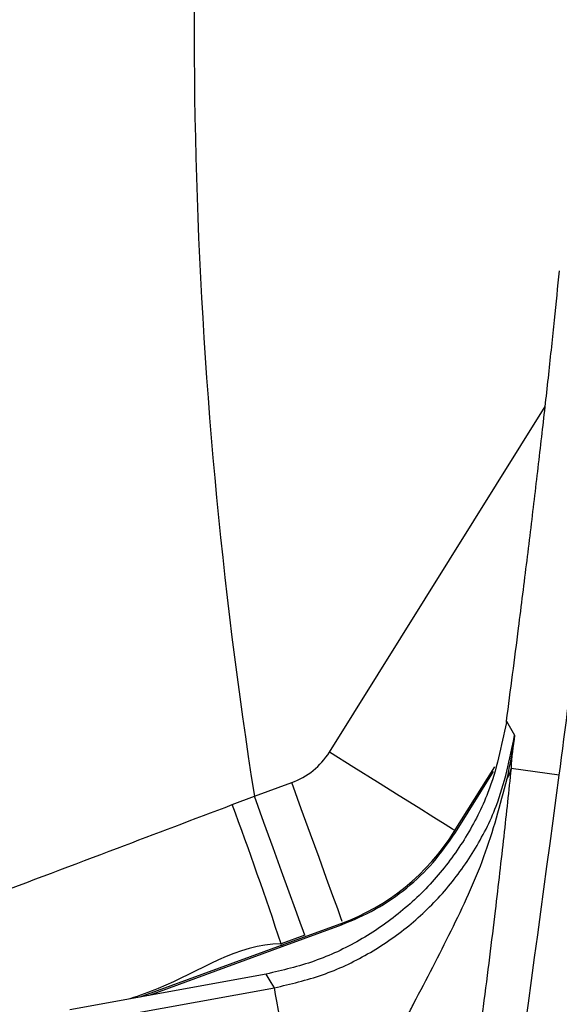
# Model space of a CAD drawing. Extents: x 0 to 8410, y 0 to 5940.
# Tile 22 of 210: x 1335 to 1372, y 2755 to 2822. Entities that reach past the tile are written whole.
import ezdxf

# ---------------------------------------------------------------- set-up
doc = ezdxf.new("R2010")
doc.units = 0
doc.header["$LTSCALE"] = 10
doc.layers.get('0').update_dxf_attribs({"linetype": 'CONTINUOUS'})
doc.styles.add('SLDTEXTSTYLE0', font='TXT', dxfattribs={"width": 0.605})
doc.dimstyles.new('SLDDIMSTYLE2', dxfattribs={"dimtxt": 50, "dimasz": 50, "dimexe": 0, "dimexo": 0.0625, "dimgap": 12.5, "dimtad": 1, "dimdec": 0, "dimrnd": 1e-09, "dimzin": 12, "dimtxsty": 'SLDTEXTSTYLE0', "dimsah": 1, "dimcen": 0.09, "dimazin": 3, "dimtfac": 1, "dimtofl": 0, "dimtmove": 0, "dimatfit": 3, "dimtolj": 1, "dimtzin": 12})

# ---------------------------------------------------------------- blocks, each defined once
blk = doc.blocks.new('_D_3')
at = {"color": 7, "linetype": 'CONTINUOUS'}
for p, q in [((5417.894, 2801.353), (5417.894, 442.223)), ((1260.76, 1798.953), (1260.76, 442.223)), ((5417.894, 457.223), (1260.76, 457.223))]:
    blk.add_line(p, q, dxfattribs=at)
for points in [[(1260.76, 457.223), (1310.76, 449.723), (1310.76, 464.723)], [(5417.894, 457.223), (5367.894, 464.723), (5367.894, 449.723)]]:
    blk.add_solid(points, dxfattribs=at)
at = {"color": 7, "linetype": 'CONTINUOUS', "insert": (3262.938, 521.676), "char_height": 50, "attachment_point": 1, "style": 'SLDTEXTSTYLE0'}
blk.add_mtext('4157', dxfattribs=at)

msp = doc.modelspace()

# ---------------------------------------------------------------- linework, layer by layer
at = {"color": 8, "linetype": 'CONTINUOUS'}
for p, q in [((1355.998, 2772.365), (1370.583, 2795.707)), ((1367.97, 2774.46), (1368.519, 2773.519)), ((1371.541, 2770.815), (1368.281, 2771.255)), ((1350.924, 2769.383), (1353.453, 2770.303)), ((1349.427, 2768.816), (1350.924, 2769.383)), ((1352.764, 2759.326), (1356.788, 2760.791)), ((1354.34, 2759.999), (1352.732, 2759.414)), ((1343.201, 2755.825), (1352.764, 2759.326)), ((1352.764, 2759.326), (1352.732, 2759.414)), ((1339.456, 2754.119), (1352.28, 2756.447))]:
    msp.add_line(p, q, dxfattribs=at)
at = {"color": 7, "linetype": 'CONTINUOUS'}
for p, q in [((1367.959, 2774.376), (1367.97, 2774.46)), ((1364.433, 2766.993), (1367.173, 2771.378)), ((1364.519, 2766.94), (1367.087, 2771.05)), ((1352.797, 2759.238), (1356.82, 2760.702)), ((1343.832, 2755.94), (1352.797, 2759.238)), ((1351.723, 2757.372), (1338.446, 2754.962)), ((1351.723, 2757.372), (1351.73, 2757.373))]:
    msp.add_line(p, q, dxfattribs=at)
at = {"color": 8, "linetype": 'CONTINUOUS', "flags": 128}
for points in [[(1364.478, 2767.066), (1364.315, 2767.167), (1363.832, 2767.469), (1363.049, 2767.959), (1361.994, 2768.618), (1360.709, 2769.421), (1359.243, 2770.337), (1357.652, 2771.331), (1355.998, 2772.365)], [(1356.869, 2760.919), (1356.774, 2761.181), (1356.559, 2761.77), (1356.233, 2762.665), (1355.808, 2763.835), (1355.297, 2765.237), (1354.721, 2766.821), (1354.099, 2768.531), (1353.453, 2770.303)], [(1354.34, 2759.999), (1354.245, 2760.26), (1354.03, 2760.849), (1353.704, 2761.745), (1353.279, 2762.915), (1352.768, 2764.317), (1352.192, 2765.901), (1351.57, 2767.61), (1350.924, 2769.383)], [(1364.433, 2766.993), (1364.434, 2766.993), (1364.438, 2766.99), (1364.445, 2766.986), (1364.454, 2766.98), (1364.466, 2766.972), (1364.481, 2766.963), (1364.499, 2766.952), (1364.519, 2766.94)], [(1352.28, 2756.447), (1352.062, 2756.81), (1351.723, 2757.372)], [(1353.172, 2751.534), (1353.004, 2752.462), (1352.841, 2753.357), (1352.691, 2754.187), (1352.558, 2754.921), (1352.446, 2755.533), (1352.361, 2756.002), (1352.305, 2756.31), (1352.28, 2756.447)]]:
    msp.add_lwpolyline(points, dxfattribs=at)
at = {"color": 8, "linetype": 'CONTINUOUS'}
for centre, radius, start, end in [((1680.76, 2821.353), 333.905, 174.07649, 188.95406), ((1366.291, 2771.624), 2.024, 328.87702, 349.50684), ((1110.362, 2679.495), 255.207, 18.24948, 20.48696), ((1283.724, 2734.153), 77.769, 19.96119, 20.03058), ((1418.37, 2783.149), 69.797, 199.95722, 200.03454)]:
    msp.add_arc(centre, radius, start, end, dxfattribs=at)
msp.add_ellipse((1351.757, 2775.014), major_axis=(2.659, 4.256), ratio=0.996396, start_param=4.047412, end_param=4.712389, dxfattribs=at)
at = {"color": 7, "linetype": 'CONTINUOUS'}
msp.add_ellipse((1351.712, 2774.942), major_axis=(7.997, 12.797), ratio=0.994013, start_param=4.047412, end_param=4.712389, dxfattribs=at)
for points, knots in [([(1367.97, 2774.46), (1368.246, 2776.564), (1368.726, 2780.233), (1369.363, 2785.322), (1369.898, 2789.739), (1370.391, 2793.954), (1370.833, 2797.914), (1371.227, 2801.607), (1371.439, 2803.782), (1371.546, 2804.869)], [0, 0, 0, 0, 0.183222, 0.319679, 0.456011, 0.592211, 0.728271, 0.864199, 1, 1, 1, 1]), ([(1367.959, 2774.376), (1367.628, 2772.767), (1367.07, 2770.053), (1365.281, 2766.578), (1363.298, 2763.846), (1360.865, 2761.495), (1358.08, 2759.585), (1355.014, 2758.141), (1352.825, 2757.629), (1351.73, 2757.373)], [0, 0, 0, 0, 0.195392, 0.329488, 0.463586, 0.59769, 0.731794, 0.865897, 1, 1, 1, 1]), ([(1356.82, 2760.702), (1357.594, 2761.026), (1359.162, 2761.683), (1361.237, 2763.136), (1363.087, 2764.874), (1364.037, 2766.245), (1364.519, 2766.94)], [0, 0, 0, 0, 0.248858, 0.504845, 0.749081, 1, 1, 1, 1])]:
    msp.add_open_spline(points, degree=3, knots=knots, dxfattribs=at)
at = {"color": 8, "linetype": 'CONTINUOUS'}
for points, knots in [([(1371.541, 2770.815), (1371.541, 2770.816), (1371.927, 2773.905), (1372.948, 2781.295), (1374.029, 2792.355), (1375.067, 2800.253), (1375.067, 2804.671), (1375.067, 2804.671)], [0, 0, 0, 0, 0.000002, 0.306159, 0.610816, 0.999998, 1, 1, 1, 1]), ([(1352.28, 2756.447), (1353.375, 2756.702), (1355.565, 2757.213), (1358.631, 2758.657), (1361.417, 2760.566), (1363.85, 2762.918), (1365.833, 2765.65), (1367.632, 2769.147), (1368.188, 2771.885), (1368.519, 2773.519)], [0, 0, 0, 0, 0.133728, 0.267455, 0.401181, 0.534908, 0.66865, 0.802393, 1, 1, 1, 1]), ([(1368.023, 2770.577), (1368.165, 2771.293), (1368.344, 2772.197), (1368.474, 2773.162), (1368.506, 2773.416), (1368.515, 2773.489), (1368.518, 2773.51), (1368.519, 2773.519)], [0, 0, 0, 0, 0.7335145, 0.9256104, 0.9791025, 0.9907003, 1, 1, 1, 1]), ([(1368.519, 2773.519), (1368.518, 2773.512), (1368.441, 2772.761), (1368.281, 2772.022), (1368.281, 2771.255), (1368.281, 2771.255)], [0, 0, 0, 0, 0.008621, 0.999974, 1, 1, 1, 1]), ([(1368.281, 2771.255), (1368.119, 2769.754), (1367.794, 2766.733), (1367.299, 2762.43), (1366.821, 2758.514), (1366.481, 2755.863), (1366.27, 2754.29), (1366.211, 2753.846)], [0, 0, 0, 0, 0.291128, 0.586049, 0.756596, 0.93135, 1, 1, 1, 1]), ([(1318.5, 2376.357), (1319.303, 2382.347), (1323.706, 2415.179), (1331.39, 2472.658), (1341.618, 2548.825), (1350.456, 2614.594), (1358.2, 2672.15), (1364.854, 2721.492), (1369.312, 2754.375), (1371.541, 2770.815)], [0, 0, 0, 0, 0.045558, 0.249703, 0.437244, 0.624785, 0.74986, 0.874935, 1, 1, 1, 1]), ([(1361.259, 2754.514), (1361.411, 2754.81), (1361.984, 2755.928), (1362.995, 2757.859), (1364.661, 2761.129), (1366.605, 2765.282), (1367.549, 2768.804), (1368.023, 2770.577)], [0, 0, 0, 0, 0.055511, 0.209904, 0.365569, 0.680587, 1, 1, 1, 1]), ([(1379.33, 2769.37), (1377.578, 2752.914), (1374.075, 2720.001), (1367.564, 2670.777), (1359.285, 2613.424), (1349.437, 2547.914), (1339.689, 2485.457), (1331.304, 2434.261), (1325.73, 2400.93), (1321.185, 2374.282), (1317.761, 2354.31), (1314.377, 2334.323), (1312.232, 2320.976), (1311.16, 2314.304)], [0, 0, 0, 0, 0.107863, 0.21574, 0.323615, 0.485578, 0.64754, 0.735638, 0.823735, 0.867806, 0.911892, 0.955958, 1, 1, 1, 1]), ([(1323.944, 2759.192), (1326.879, 2760.299), (1332.749, 2762.513), (1341.271, 2765.731), (1346.84, 2767.837), (1349.427, 2768.816)], [0, 0, 0, 0, 0.348628, 0.697334, 1, 1, 1, 1]), ([(1352.732, 2759.414), (1352.732, 2759.414), (1349.786, 2759.414), (1346.56, 2757.08), (1343.156, 2755.919), (1342.515, 2755.701)], [0, 0, 0, 0, 0.000005, 0.811787, 1, 1, 1, 1])]:
    msp.add_open_spline(points, degree=3, knots=knots, dxfattribs=at)

# ---------------------------------------------------------------- dimensions: what is measured, and where the dimension line sits
at = {"color": 7, "linetype": 'CONTINUOUS'}
dim = msp.add_linear_dim(base=(1260.76, 457.223), p1=(5417.894, 2821.353), p2=(1260.76, 1818.953), dimstyle='SLDDIMSTYLE2', dxfattribs=at)
dim.commit()
dim.dimension.update_dxf_attribs({"geometry": '_D_3', "text_midpoint": (3339.327, 457.223), "dimtype": 160})

doc.saveas('drawing.dxf')
